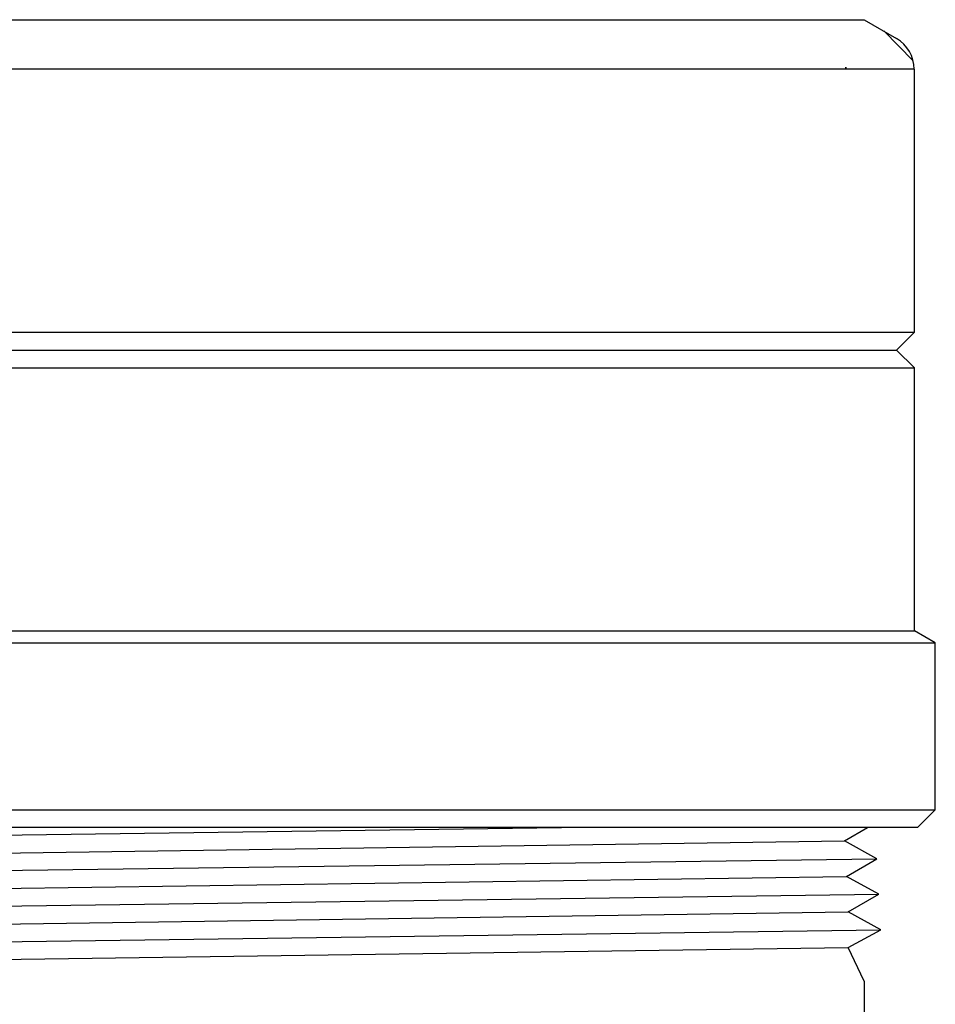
# Model space of a CAD drawing. Extents: x 1529 to 4201, y -422 to 622.
# Tile 54 of 256: x 2018.62 to 2021.85, y 117.21 to 120.67. Entities that reach past the tile are written whole.
import ezdxf

# ---------------------------------------------------------------- set-up
doc = ezdxf.new("R2010")
doc.units = 0
doc.header["$MEASUREMENT"] = 0
doc.layers.add('GALV-4', color=4, linetype='CONTINUOUS')
doc.layers.add('SWIVEL-ADAPTOR', color=1, linetype='CONTINUOUS')

msp = doc.modelspace()

# ---------------------------------------------------------------- linework, layer by layer
at = {"layer": 'GALV-4', "color": 7, "linetype": 'Continuous'}
for p, q in [((2017.0552, 117.77991), (2020.52971, 117.82732)), ((2017.16209, 117.71746), (2021.52602, 117.77991)), ((2017.04824, 117.655), (2021.6397, 117.71746)), ((2017.15547, 117.59254), (2021.53265, 117.655)), ((2017.04128, 117.53009), (2021.64666, 117.59254)), ((2017.14885, 117.46763), (2021.53927, 117.53009)), ((2017.03497, 117.40499), (2021.65362, 117.46763)), ((2017.14222, 117.34271), (2021.53927, 117.40527))]:
    msp.add_line(p, q, dxfattribs=at)
at = {"layer": 'GALV-4', "linetype": 'Continuous'}
for p, q in [((2021.52602, 117.77991), (2021.60703, 117.82732)), ((2021.6397, 117.71746), (2021.52602, 117.77991)), ((2021.53265, 117.655), (2021.6397, 117.71746)), ((2021.64666, 117.59254), (2021.53265, 117.655)), ((2021.53927, 117.53009), (2021.64666, 117.59254)), ((2021.65362, 117.46763), (2021.53927, 117.53009)), ((2021.53927, 117.40527), (2021.65362, 117.46763)), ((2021.59571, 117.28698), (2021.53927, 117.40527))]:
    msp.add_line(p, q, dxfattribs=at)
at = {"layer": 'GALV-4'}
msp.add_line((2021.59571, 117.28698), (2021.59571, 115.78717), dxfattribs=at)
at = {"layer": 'SWIVEL-ADAPTOR', "color": 7}
for p, q in [((2017.09565, 120.66878), (2021.59685, 120.66878)), ((2021.77253, 120.49452), (2016.91997, 120.49452)), ((2016.91943, 119.56931), (2021.772, 119.56931)), ((2016.91943, 119.44431), (2021.772, 119.44431)), ((2016.84571, 118.47636), (2021.84571, 118.47636)), ((2016.84571, 117.88982), (2021.84571, 117.88982))]:
    msp.add_line(p, q, dxfattribs=at)
at = {"layer": 'SWIVEL-ADAPTOR', "linetype": 'Continuous'}
for p, q in [((2021.59571, 120.66813), (2021.7095, 120.60243)), ((2021.59571, 120.66813), (2021.7095, 120.60243)), ((2021.76826, 120.52444), (2021.66409, 120.62914)), ((2021.53321, 120.49986), (2021.52841, 120.49986)), ((2021.53321, 120.49986), (2021.52841, 120.49986)), ((2021.772, 119.56931), (2021.772, 120.49452)), ((2021.772, 119.56931), (2021.772, 120.49452)), ((2021.772, 119.56931), (2021.7095, 119.50681)), ((2021.7095, 119.50681), (2021.772, 119.44431)), ((2021.772, 118.5191), (2021.772, 119.44431)), ((2021.772, 118.5191), (2021.772, 119.44431)), ((2021.84571, 118.47636), (2021.772, 118.5191)), ((2021.84571, 118.47636), (2021.772, 118.5191)), ((2021.84571, 117.88982), (2021.84571, 118.47636)), ((2021.84571, 117.88982), (2021.84571, 118.47636)), ((2021.78321, 117.82732), (2021.84571, 117.88982)), ((2021.78321, 117.82732), (2021.84571, 117.88982)), ((2021.78321, 117.82732), (2016.90821, 117.82732))]:
    msp.add_line(p, q, dxfattribs=at)
at = {"layer": 'SWIVEL-ADAPTOR'}
for p, q in [((2016.98193, 119.50681), (2021.7095, 119.50681)), ((2016.91943, 118.5191), (2021.772, 118.5191))]:
    msp.add_line(p, q, dxfattribs=at)
at = {"layer": 'SWIVEL-ADAPTOR', "linetype": 'Continuous'}
msp.add_arc((2021.647, 120.49452), 0.12447, 0, 59.92024, dxfattribs=at)
msp.add_arc((2021.647, 120.49452), 0.12447, 0, 59.92024, dxfattribs=at)

doc.saveas('drawing.dxf')
